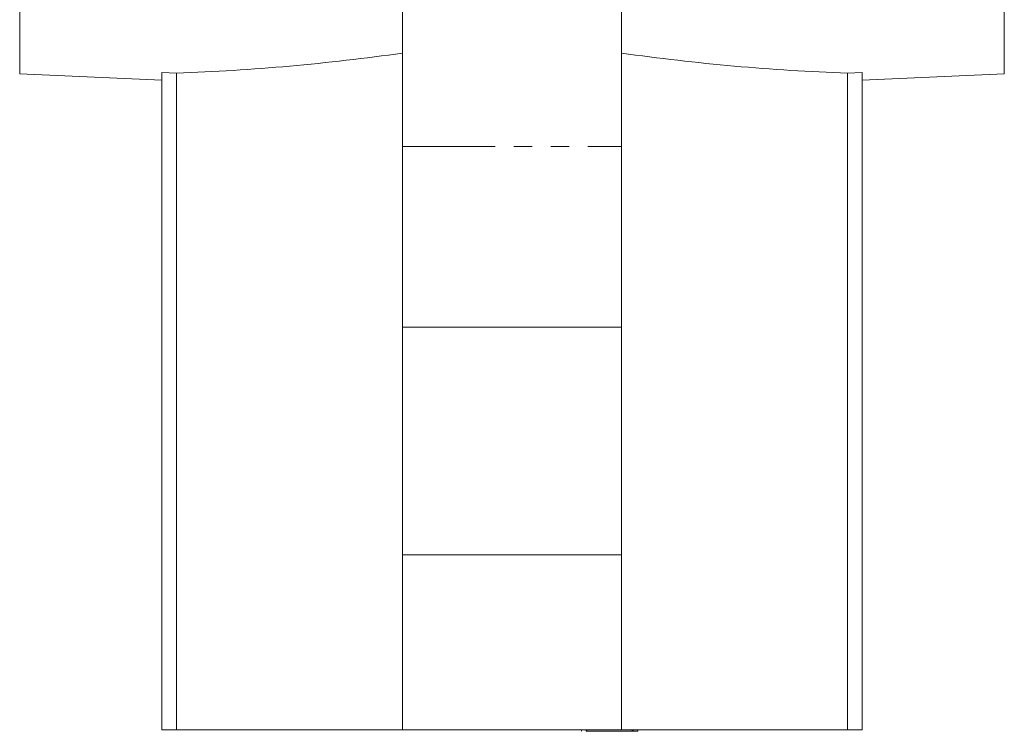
# Model space of a CAD drawing. Header units: millimetres. Extents: x -177 to 753, y -234 to 580.
# Tile 7 of 10: x 657 to 724, y 51 to 100. Entities that reach past the tile are written whole.
import ezdxf

# ---------------------------------------------------------------- set-up
doc = ezdxf.new("R2010")
doc.units = ezdxf.units.MM
doc.linetypes.add('PHANTOM', pattern=[12.7, 6.35, -1.27, 1.27, -1.27, 1.27, -1.27])

msp = doc.modelspace()

# ---------------------------------------------------------------- linework, layer by layer
at = {"color": 7, "linetype": 'Continuous', "lineweight": 15}
for p, q in [((656.746, 96.14), (656.746, 400.14)), ((724.246, 248.14), (724.246, 96.14)), ((682.996, 110.097), (682.996, 91.152)), ((697.996, 91.152), (697.996, 110.097)), ((656.746, 96.14), (666.496, 95.707)), ((667.496, 96.175), (666.496, 96.22)), ((666.496, 51.14), (666.496, 96.22)), ((667.496, 96.175), (667.496, 51.14)), ((714.496, 96.22), (713.496, 96.175)), ((713.496, 51.14), (713.496, 96.175)), ((714.496, 96.22), (714.496, 51.14)), ((714.496, 95.707), (724.246, 96.14)), ((682.996, 91.152), (682.996, 78.758)), ((697.996, 91.152), (697.996, 78.758)), ((697.996, 78.758), (682.996, 78.758)), ((682.996, 78.758), (682.996, 63.14)), ((697.996, 78.758), (697.996, 63.14)), ((697.996, 63.14), (682.996, 63.14)), ((682.996, 63.14), (682.996, 51.14)), ((697.996, 63.14), (697.996, 51.14)), ((666.496, 51.14), (667.496, 51.14)), ((667.496, 51.14), (682.996, 51.14)), ((682.996, 51.14), (697.996, 51.14)), ((695.258, 51.04), (695.258, 51.14)), ((695.585, 51.04), (695.585, 51.14)), ((695.585, 51.04), (695.615, 51.04)), ((695.615, 51.04), (695.615, 51.14)), ((695.615, 51.04), (698.742, 51.04)), ((697.996, 51.14), (713.496, 51.14)), ((698.742, 51.04), (698.742, 51.14)), ((698.742, 51.04), (698.794, 51.04)), ((698.794, 51.04), (698.794, 51.14)), ((698.794, 51.04), (699.131, 51.04)), ((699.131, 51.04), (699.131, 51.14)), ((713.496, 51.14), (714.496, 51.14))]:
    msp.add_line(p, q, dxfattribs=at)
at = {"color": 8, "linetype": 'PHANTOM', "lineweight": 0}
msp.add_line((682.996, 91.152), (697.996, 91.152), dxfattribs=at)
at = {"color": 7, "linetype": 'Continuous', "lineweight": 15}
for centre, start_param, end_param in [((661.762, 248.14), 4.75007, 4.852342), ((719.231, 248.14), 4.572436, 4.674708)]:
    msp.add_ellipse(centre, major_axis=(152.223, 0), ratio=0.999012, start_param=start_param, end_param=end_param, dxfattribs=at)

doc.saveas('drawing.dxf')
